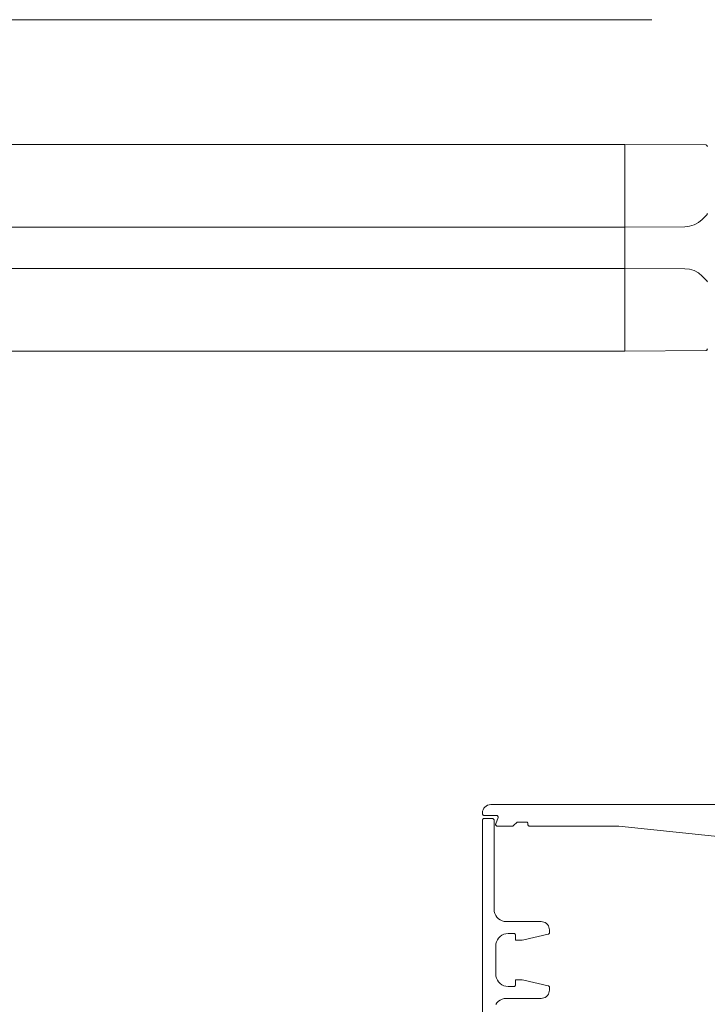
# Model space of a CAD drawing. Header units: metres. Extents: x 69 to 122.5, y -21.4 to -4.6.
# Tile 79 of 250: x 74.6935 to 74.7767, y -17.8276 to -17.7084. Entities that reach past the tile are written whole.
import ezdxf

# ---------------------------------------------------------------- set-up
doc = ezdxf.new("R2010")
doc.units = ezdxf.units.M
doc.header["$LTSCALE"] = 0.02
doc.linetypes.add('gestrichelt - 01', pattern=[2, 1, -1])
doc.layers.add('030_Sonnenschutzarbeiten-außen', color=7, linetype='Continuous', lineweight=5)

msp = doc.modelspace()

# ---------------------------------------------------------------- linework, layer by layer
at = {"layer": '030_Sonnenschutzarbeiten-außen', "color": 8, "linetype": 'gestrichelt - 01', "lineweight": 5, "true_color": 0x808080}
for p, q in [((73.47, -17.70844), (74.7841, -17.70844)), ((74.7667, -17.72354), (73.47, -17.72354)), ((73.47, -17.73354), (74.7667, -17.73354)), ((74.7667, -17.73854), (73.47, -17.73854)), ((73.47, -17.74854), (74.7667, -17.74854))]:
    msp.add_line(p, q, dxfattribs=at)
at = {"layer": '030_Sonnenschutzarbeiten-außen', "color": 8, "linetype": 'Continuous', "lineweight": 5, "true_color": 0x808080}
for p, q in [((74.7765, -17.72359), (74.7667, -17.72354)), ((74.7667, -17.72354), (74.7667, -17.74854)), ((74.77664, -17.73205), (74.77607, -17.73262)), ((74.77668, -17.73199), (74.77667, -17.732)), ((74.77396, -17.7335), (74.7667, -17.73354)), ((74.7667, -17.73854), (74.77396, -17.73858)), ((74.77607, -17.73946), (74.77664, -17.74003)), ((74.7667, -17.74854), (74.7765, -17.74849))]:
    msp.add_line(p, q, dxfattribs=at)
for points in [[(74.7767, -17.72379), (74.77669, -17.72375), (74.77668, -17.72372), (74.77666, -17.72368), (74.77664, -17.72365), (74.77661, -17.72363), (74.77657, -17.72361), (74.77654, -17.7236), (74.7765, -17.72359)], [(74.77664, -17.73205), (74.77666, -17.73202), (74.77667, -17.732)], [(74.77668, -17.73199), (74.77669, -17.73196), (74.77669, -17.73194), (74.7767, -17.73191)], [(74.77396, -17.7335), (74.77454, -17.73344), (74.7751, -17.73327), (74.77562, -17.73299), (74.77607, -17.73262)], [(74.77608, -17.7326), (74.77608, -17.7326), (74.77608, -17.7326), (74.77608, -17.7326), (74.77608, -17.73261), (74.77608, -17.73261), (74.77608, -17.73261), (74.77608, -17.73261), (74.77607, -17.73261), (74.77607, -17.73261), (74.77607, -17.73261), (74.77607, -17.73261), (74.77607, -17.73261), (74.77607, -17.73262), (74.77607, -17.73262), (74.77607, -17.73262), (74.77607, -17.73262)], [(74.77607, -17.73946), (74.77562, -17.73909), (74.7751, -17.73881), (74.77454, -17.73864), (74.77396, -17.73858)], [(74.77608, -17.73948), (74.77608, -17.73948), (74.77608, -17.73948), (74.77608, -17.73948), (74.77608, -17.73947), (74.77608, -17.73947), (74.77608, -17.73947), (74.77608, -17.73947), (74.77607, -17.73947), (74.77607, -17.73947), (74.77607, -17.73947), (74.77607, -17.73947), (74.77607, -17.73947), (74.77607, -17.73947), (74.77607, -17.73946), (74.77607, -17.73946), (74.77607, -17.73946)], [(74.7767, -17.74018), (74.77669, -17.74014), (74.77668, -17.7401), (74.77666, -17.74006), (74.77664, -17.74003)], [(74.7765, -17.74849), (74.77654, -17.74848), (74.77657, -17.74847), (74.77661, -17.74845), (74.77664, -17.74843), (74.77666, -17.7484), (74.77668, -17.74837), (74.77669, -17.74833), (74.7767, -17.74829)], [(74.78333, -17.80786), (74.766, -17.80604), (74.7552, -17.80604), (74.7552, -17.80604), (74.75516, -17.80604), (74.75513, -17.80603), (74.75509, -17.80602), (74.75506, -17.80599), (74.75503, -17.80597), (74.75501, -17.80594), (74.755, -17.8059), (74.75499, -17.80586), (74.75499, -17.80583), (74.75499, -17.80579), (74.75499, -17.80579), (74.755, -17.80575), (74.755, -17.80572), (74.75499, -17.80568), (74.75498, -17.80565), (74.75496, -17.80562), (74.75493, -17.80559), (74.7549, -17.80557), (74.75487, -17.80555), (74.75484, -17.80554), (74.7548, -17.80554), (74.7537, -17.80554), (74.75326, -17.80598), (74.75326, -17.80598), (74.75323, -17.806), (74.75321, -17.80602), (74.75318, -17.80603), (74.75315, -17.80604), (74.75312, -17.80604), (74.75129, -17.80604), (74.75129, -17.80604), (74.75125, -17.80604), (74.75121, -17.80603), (74.75118, -17.80601), (74.75115, -17.80598), (74.75112, -17.80595), (74.7511, -17.80592), (74.75109, -17.80589), (74.75109, -17.80585), (74.75109, -17.80581), (74.7511, -17.80577), (74.75138, -17.80501), (74.75138, -17.80501), (74.75139, -17.80497), (74.75139, -17.80493), (74.75138, -17.8049), (74.75137, -17.80486), (74.75135, -17.80483), (74.75133, -17.8048), (74.7513, -17.80477), (74.75126, -17.80475), (74.75123, -17.80474), (74.75119, -17.80474), (74.7497, -17.80474), (74.7497, -17.80474), (74.74966, -17.80474), (74.74962, -17.80473), (74.74959, -17.80471), (74.74956, -17.80468), (74.74953, -17.80465), (74.74952, -17.80462), (74.74952, -17.80462), (74.7495, -17.80443), (74.74952, -17.80423), (74.74958, -17.80405), (74.74967, -17.80388), (74.7498, -17.80373), (74.74995, -17.80361), (74.75012, -17.80351), (74.75031, -17.80346), (74.7505, -17.80344), (74.7835, -17.80344)], [(74.7495, -17.83526), (74.7495, -17.80532), (74.7495, -17.80532), (74.7495, -17.80528), (74.74951, -17.80525), (74.74953, -17.80522), (74.74955, -17.80519), (74.74957, -17.80516), (74.7496, -17.80514), (74.74963, -17.80513), (74.74967, -17.80512), (74.7497, -17.80512), (74.7507, -17.80512), (74.7507, -17.80512), (74.75073, -17.80512), (74.75077, -17.80513), (74.7508, -17.80514), (74.75083, -17.80516), (74.75085, -17.80519), (74.75087, -17.80522), (74.75089, -17.80525), (74.7509, -17.80528), (74.7509, -17.80532), (74.7509, -17.81609), (74.7509, -17.81609), (74.75092, -17.81635), (74.75099, -17.8166), (74.7511, -17.81684), (74.75125, -17.81705), (74.75144, -17.81724), (74.75165, -17.81739), (74.75189, -17.8175), (74.75214, -17.81757), (74.7524, -17.81759), (74.7566, -17.81759), (74.7566, -17.81759), (74.75677, -17.81761), (74.75694, -17.81765), (74.7571, -17.81772), (74.75724, -17.81782), (74.75737, -17.81795), (74.75747, -17.81809), (74.75754, -17.81825), (74.75758, -17.81842), (74.7576, -17.81859), (74.7576, -17.81893), (74.7576, -17.81893), (74.7576, -17.81897), (74.75759, -17.81901), (74.75757, -17.81904), (74.75754, -17.81907), (74.75751, -17.81909), (74.75748, -17.81911), (74.75744, -17.81913), (74.75452, -17.81979), (74.75452, -17.81979), (74.7543, -17.81983), (74.75408, -17.81984), (74.7535, -17.81984), (74.7535, -17.81924), (74.7535, -17.81924), (74.7535, -17.81921), (74.75349, -17.81917), (74.75347, -17.81914), (74.75345, -17.81911), (74.75343, -17.81909), (74.7534, -17.81907), (74.75337, -17.81905), (74.75333, -17.81904), (74.7533, -17.81904), (74.7526, -17.81904), (74.7526, -17.81904), (74.75234, -17.81906), (74.75209, -17.81913), (74.75185, -17.81924), (74.75164, -17.81939), (74.75145, -17.81958), (74.7513, -17.81979), (74.75119, -17.82003), (74.75112, -17.82028), (74.7511, -17.82054), (74.7511, -17.82394), (74.75112, -17.8242), (74.75119, -17.82445), (74.7513, -17.82469), (74.75145, -17.8249), (74.75164, -17.82509), (74.75185, -17.82524), (74.75209, -17.82535), (74.75234, -17.82542), (74.7526, -17.82544), (74.7533, -17.82544), (74.7533, -17.82544), (74.75333, -17.82544), (74.75337, -17.82543), (74.7534, -17.82541), (74.75343, -17.82539), (74.75345, -17.82537), (74.75347, -17.82534), (74.75349, -17.82531), (74.7535, -17.82527), (74.7535, -17.82524), (74.7535, -17.82464), (74.75408, -17.82464), (74.75408, -17.82464), (74.7543, -17.82465), (74.75452, -17.82469), (74.75744, -17.82535), (74.75744, -17.82535), (74.75748, -17.82537), (74.75751, -17.82539), (74.75754, -17.82541), (74.75757, -17.82544), (74.75759, -17.82547), (74.7576, -17.82551), (74.7576, -17.82555), (74.7576, -17.82589), (74.7576, -17.82589), (74.75758, -17.82606), (74.75754, -17.82623), (74.75747, -17.82639), (74.75737, -17.82653), (74.75724, -17.82666), (74.7571, -17.82676), (74.75694, -17.82683), (74.75677, -17.82687), (74.7566, -17.82689), (74.7524, -17.82689), (74.7524, -17.82689), (74.75214, -17.82691), (74.75189, -17.82698), (74.75165, -17.82709), (74.75144, -17.82724), (74.75125, -17.82743), (74.7511, -17.82764)]]:
    msp.add_lwpolyline(points, dxfattribs=at)

doc.saveas('drawing.dxf')
